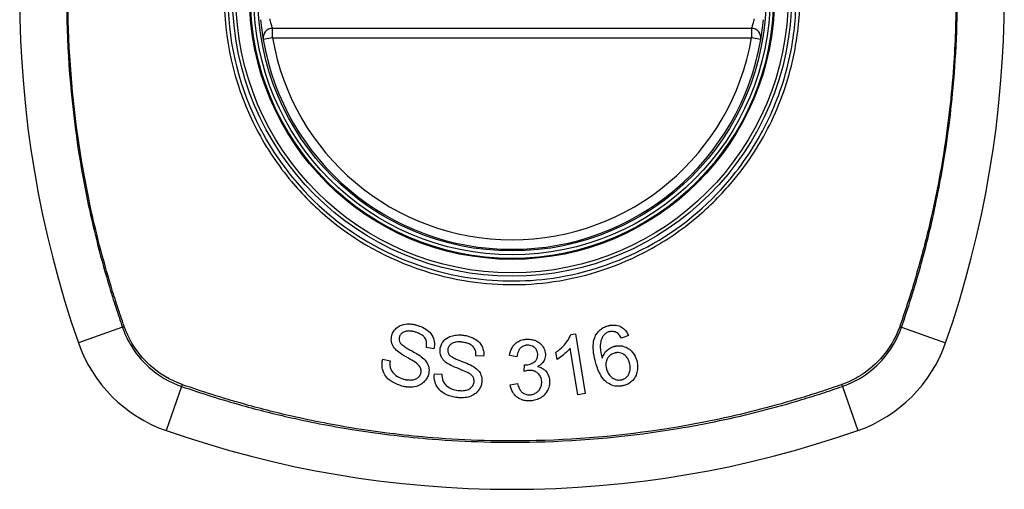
# Model space of a CAD drawing. Header units: inches. Extents: x 67.6 to 163.4, y 45.9 to 75.9.
# Tile 29 of 34: x 161.4 to 162.6, y 60.3 to 60.9. Entities that reach past the tile are written whole.
import ezdxf

# ---------------------------------------------------------------- set-up
doc = ezdxf.new("R2010")
doc.units = ezdxf.units.IN
doc.header["$MEASUREMENT"] = 0
doc.layers.add('Visible Edges(ANSI)', color=7, linetype='Continuous', lineweight=25)
doc.layers.add('Visible Tangent Edges(ANSI)', color=7, linetype='Continuous', lineweight=25)

msp = doc.modelspace()

# ---------------------------------------------------------------- linework, layer by layer
at = {"layer": 'Visible Edges(ANSI)'}
for p, q in [((162.2599, 60.8628), (161.6663, 60.8628)), ((162.0358, 60.4837), (162.0417, 60.4846)), ((162.0417, 60.4846), (162.0539, 60.4104)), ((162.1074, 60.4823), (162.0989, 60.479)), ((161.8663, 60.4658), (161.857, 60.4677)), ((162.0448, 60.4089), (162.0353, 60.4667)), ((161.8028, 60.453), (161.812, 60.4512)), ((161.9279, 60.4566), (161.9184, 60.4572)), ((161.9692, 60.4561), (161.9599, 60.4574)), ((162.0189, 60.4528), (162.0175, 60.4616)), ((161.9781, 60.4379), (161.9787, 60.446)), ((161.8668, 60.4351), (161.8762, 60.4346)), ((161.9607, 60.4214), (161.9698, 60.423)), ((162.0539, 60.4104), (162.0448, 60.4089))]:
    msp.add_line(p, q, dxfattribs=at)
for radius in [0.3199, 0.315]:
    msp.add_circle((161.9631, 60.9021), radius, dxfattribs=at)
for centre, radius, start, end in [((162.652, 60.9021), 1.2992, 160.7337, 199.2663), ((161.2741, 60.9021), 1.2992, 340.7337, 19.2663), ((161.6663, 60.851), 0.0118, 90, 189.784), ((162.2599, 60.851), 0.0118, 350.216, 90), ((161.9631, 60.9021), 0.313, 189.784, 350.216), ((161.5928, 60.5319), 0.1772, 199.2663, 250.7337), ((162.3333, 60.5319), 0.1772, 289.2663, 340.7337), ((161.9631, 61.5911), 1.2992, 250.7337, 289.2663)]:
    msp.add_arc(centre, radius, start, end, dxfattribs=at)
for points, knots in [([(161.6514, 60.8735), (161.6518, 60.869), (161.6523, 60.8644), (161.6533, 60.8571), (161.6538, 60.8541), (161.6543, 60.8508), (161.6545, 60.8499), (161.6546, 60.8491), (161.6546, 60.8489), (161.6546, 60.8489)], [0, 0, 0, 0, 0.03342328, 0.03342328, 0.06355131, 0.06355131, 0.08238132, 0.08238132, 0.09415008, 0.09415008, 0.09415008, 0.09415008]), ([(162.2715, 60.8489), (162.2715, 60.8489), (162.2715, 60.8491), (162.2717, 60.8499), (162.2718, 60.8508), (162.2724, 60.8541), (162.2728, 60.8571), (162.2738, 60.8644), (162.2743, 60.869), (162.2747, 60.8735)], [0, 0, 0, 0, 0.01176876, 0.01176876, 0.03059878, 0.03059878, 0.0607268, 0.0607268, 0.09415008, 0.09415008, 0.09415008, 0.09415008]), ([(161.8142, 60.4825), (161.8147, 60.4843), (161.8154, 60.486), (161.8179, 60.4898), (161.8195, 60.4913), (161.8222, 60.4935), (161.824, 60.4945), (161.8293, 60.4964), (161.8326, 60.4967), (161.8366, 60.4967), (161.8381, 60.4966), (161.8401, 60.4963), (161.8407, 60.4962), (161.8417, 60.496), (161.8421, 60.4959), (161.8429, 60.4958), (161.8432, 60.4957), (161.8442, 60.4954), (161.8448, 60.4953), (161.8453, 60.4951)], [-0.07174694, -0.07174694, -0.07174694, -0.07174694, -0.06625335, -0.06625335, -0.05841218, -0.05841218, -0.04603077, -0.04603077, -0.02618089, -0.02618089, -0.01497988, -0.01497988, -0.01055555, -0.01055555, -0.00746751, -0.00746751, -0.00441231, -0.00441231, 0, 0, 0, 0]), ([(161.8433, 60.4866), (161.8428, 60.4868), (161.8424, 60.4869), (161.8415, 60.4871), (161.8411, 60.4872), (161.8404, 60.4873), (161.8401, 60.4874), (161.8394, 60.4875), (161.8391, 60.4876), (161.8382, 60.4878), (161.8376, 60.4878), (161.8356, 60.488), (161.8342, 60.488), (161.8318, 60.4877), (161.8303, 60.4874), (161.8273, 60.4858), (161.8261, 60.485), (161.8244, 60.4829), (161.8239, 60.4818), (161.8235, 60.4806)], [-0.09256116, -0.09256116, -0.09256116, -0.09256116, -0.08511682, -0.08511682, -0.07888081, -0.07888081, -0.07365356, -0.07365356, -0.06790433, -0.06790433, -0.05935705, -0.05935705, -0.03668291, -0.03668291, -0.02132012, -0.02132012, -0.01018743, -0.01018743, 0, 0, 0, 0]), ([(161.857, 60.4677), (161.8573, 60.4698), (161.8574, 60.472), (161.8569, 60.4755), (161.8564, 60.4769), (161.8548, 60.4799), (161.8538, 60.481), (161.8512, 60.4833), (161.8491, 60.4845), (161.8458, 60.4858), (161.8445, 60.4863), (161.8433, 60.4866)], [-0.05622012, -0.05622012, -0.05622012, -0.05622012, -0.04490576, -0.04490576, -0.03693789, -0.03693789, -0.0275653, -0.0275653, -0.00991349, -0.00991349, 0, 0, 0, 0]), ([(161.8453, 60.4951), (161.846, 60.495), (161.8466, 60.4947), (161.8482, 60.4942), (161.849, 60.4939), (161.8528, 60.4924), (161.8555, 60.4909), (161.86, 60.4876), (161.8621, 60.4856), (161.8655, 60.4801), (161.8663, 60.4774), (161.8672, 60.472), (161.8671, 60.4689), (161.8663, 60.4658)], [-0.09609538, -0.09609538, -0.09609538, -0.09609538, -0.09108772, -0.09108772, -0.08439355, -0.08439355, -0.0618051, -0.0618051, -0.04379145, -0.04379145, -0.02554667, -0.02554667, 0, 0, 0, 0]), ([(162.066, 60.4809), (162.0668, 60.4827), (162.0677, 60.4843), (162.0702, 60.4876), (162.0717, 60.4891), (162.0752, 60.4917), (162.0771, 60.4927), (162.08, 60.4938), (162.0809, 60.4941), (162.0818, 60.4944)], [-0.0556453, -0.0556453, -0.0556453, -0.0556453, -0.04057315, -0.04057315, -0.02373711, -0.02373711, -0.00716842, -0.00716842, 0, 0, 0, 0]), ([(162.0833, 60.4869), (162.0829, 60.4868), (162.0824, 60.4867), (162.0812, 60.4862), (162.0804, 60.4858), (162.0785, 60.4845), (162.0774, 60.4836), (162.0766, 60.4825)], [-0.02126806, -0.02126806, -0.02126806, -0.02126806, -0.01765626, -0.01765626, -0.01099572, -0.01099572, 0, 0, 0, 0]), ([(162.0818, 60.4944), (162.0821, 60.4944), (162.0823, 60.4945), (162.0828, 60.4946), (162.083, 60.4947), (162.0835, 60.4948), (162.0838, 60.4949), (162.0843, 60.495), (162.0846, 60.495), (162.0854, 60.4951), (162.0858, 60.4952), (162.0877, 60.4954), (162.089, 60.4954), (162.0929, 60.4952), (162.0952, 60.4945), (162.0992, 60.4926), (162.1008, 60.4915), (162.1045, 60.4879), (162.1062, 60.4852), (162.1074, 60.4823)], [-0.08167403, -0.08167403, -0.08167403, -0.08167403, -0.07965226, -0.07965226, -0.07785393, -0.07785393, -0.07582853, -0.07582853, -0.07355255, -0.07355255, -0.07003779, -0.07003779, -0.05960945, -0.05960945, -0.04081361, -0.04081361, -0.02525618, -0.02525618, 0, 0, 0, 0]), ([(162.0933, 60.4857), (162.0926, 60.4861), (162.0918, 60.4865), (162.0895, 60.4873), (162.088, 60.4875), (162.0861, 60.4874), (162.0857, 60.4874), (162.0851, 60.4873), (162.0849, 60.4873), (162.0846, 60.4873), (162.0845, 60.4872), (162.0842, 60.4872), (162.0841, 60.4871), (162.0838, 60.4871), (162.0835, 60.487), (162.0833, 60.4869)], [-0.02670752, -0.02670752, -0.02670752, -0.02670752, -0.02003072, -0.02003072, -0.00807361, -0.00807361, -0.00510747, -0.00510747, -0.00372579, -0.00372579, -0.00267358, -0.00267358, -0.0016752, -0.0016752, 0, 0, 0, 0]), ([(161.8199, 60.464), (161.818, 60.4657), (161.8164, 60.4677), (161.8142, 60.4722), (161.8138, 60.4741), (161.8133, 60.4779), (161.8135, 60.4802), (161.8142, 60.4825)], [-0.04150242, -0.04150242, -0.04150242, -0.04150242, -0.03028986, -0.03028986, -0.01933205, -0.01933205, 0, 0, 0, 0]), ([(161.8235, 60.4806), (161.8233, 60.4799), (161.8232, 60.4793), (161.8231, 60.4779), (161.8231, 60.4772), (161.8234, 60.4754), (161.8239, 60.4743), (161.8245, 60.4733)], [-0.02009272, -0.02009272, -0.02009272, -0.02009272, -0.01475914, -0.01475914, -0.00925216, -0.00925216, 0, 0, 0, 0]), ([(161.874, 60.4659), (161.8742, 60.4674), (161.8746, 60.4688), (161.8757, 60.4716), (161.8764, 60.473), (161.8791, 60.4768), (161.8809, 60.4782), (161.8845, 60.4808), (161.8874, 60.4817), (161.8914, 60.4827), (161.8938, 60.483), (161.8972, 60.4831), (161.8982, 60.4831), (161.8997, 60.4831), (161.9002, 60.483), (161.901, 60.483), (161.9014, 60.4829), (161.9022, 60.4828), (161.9027, 60.4828), (161.9031, 60.4827)], [-0.05736058, -0.05736058, -0.05736058, -0.05736058, -0.05548268, -0.05548268, -0.0535012, -0.0535012, -0.04968316, -0.04968316, -0.03588282, -0.03588282, -0.01770043, -0.01770043, -0.00997368, -0.00997368, -0.00620033, -0.00620033, -0.00325342, -0.00325342, 0, 0, 0, 0]), ([(161.9023, 60.474), (161.9019, 60.4741), (161.9016, 60.4741), (161.9008, 60.4742), (161.9005, 60.4742), (161.8998, 60.4743), (161.8994, 60.4743), (161.8985, 60.4744), (161.8979, 60.4744), (161.8961, 60.4744), (161.8948, 60.4743), (161.8925, 60.474), (161.8916, 60.4738), (161.8902, 60.4733), (161.889, 60.4728), (161.8865, 60.471), (161.8855, 60.47), (161.8841, 60.4677), (161.8837, 60.4665), (161.8835, 60.4653)], [-0.1315466, -0.1315466, -0.1315466, -0.1315466, -0.1225468, -0.1225468, -0.1139181, -0.1139181, -0.1043682, -0.1043682, -0.0909033, -0.0909033, -0.058681, -0.058681, -0.0344705, -0.0344705, -0.0214809, -0.0214809, -0.0103328, -0.0103328, 0, 0, 0, 0]), ([(161.9031, 60.4827), (161.9037, 60.4826), (161.9043, 60.4825), (161.9057, 60.4823), (161.9065, 60.4821), (161.9106, 60.4811), (161.9138, 60.48), (161.9186, 60.4772), (161.921, 60.4756), (161.9252, 60.4707), (161.9264, 60.4681), (161.928, 60.4629), (161.9283, 60.4597), (161.9279, 60.4566)], [-0.1019569, -0.1019569, -0.1019569, -0.1019569, -0.0969952, -0.0969952, -0.0900937, -0.0900937, -0.0620379, -0.0620379, -0.0440459, -0.0440459, -0.0255677, -0.0255677, 0, 0, 0, 0]), ([(161.9599, 60.4574), (161.9604, 60.4608), (161.9614, 60.4642), (161.9645, 60.4697), (161.9661, 60.4714), (161.969, 60.4739), (161.9706, 60.4749), (161.9745, 60.4767), (161.9767, 60.4773), (161.9795, 60.4777), (161.98, 60.4777), (161.9809, 60.4778), (161.9812, 60.4778), (161.9816, 60.4778)], [-0.07203058, -0.07203058, -0.07203058, -0.07203058, -0.05380734, -0.05380734, -0.03947703, -0.03947703, -0.02403052, -0.02403052, -0.0067997, -0.0067997, -0.00250811, -0.00250811, 0, 0, 0, 0]), ([(161.9816, 60.4778), (161.9817, 60.4778), (161.9819, 60.4778), (161.9821, 60.4778), (161.9823, 60.4778), (161.9827, 60.4779), (161.983, 60.4779), (161.9838, 60.4778), (161.9843, 60.4778), (161.9867, 60.4776), (161.9886, 60.4773), (161.9916, 60.4763), (161.9927, 60.4759), (161.9954, 60.4745), (161.9968, 60.4736), (162.0003, 60.4705), (162.0016, 60.4684), (162.0037, 60.4644), (162.0043, 60.462), (162.0044, 60.4594)], [-0.06698624, -0.06698624, -0.06698624, -0.06698624, -0.06626066, -0.06626066, -0.06551172, -0.06551172, -0.0640778, -0.0640778, -0.06150308, -0.06150308, -0.05173394, -0.05173394, -0.04531613, -0.04531613, -0.0360509, -0.0360509, -0.0206217, -0.0206217, 0, 0, 0, 0]), ([(162.0175, 60.4616), (162.0248, 60.4666), (162.0291, 60.4717), (162.0334, 60.4781), (162.0349, 60.4808), (162.0358, 60.4837)], [-0.06084818, -0.06084818, -0.06084818, -0.06084818, -0.02361661, -0.02361661, 0, 0, 0, 0]), ([(162.067, 60.4483), (162.0646, 60.4565), (162.0632, 60.465), (162.0642, 60.4754), (162.0649, 60.4782), (162.066, 60.4809)], [-0.08365812, -0.08365812, -0.08365812, -0.08365812, -0.02298142, -0.02298142, 0, 0, 0, 0]), ([(162.0766, 60.4825), (162.0756, 60.4812), (162.0749, 60.4799), (162.0738, 60.4773), (162.0734, 60.4761), (162.0723, 60.4716), (162.0724, 60.4689), (162.0726, 60.4633), (162.0736, 60.4585), (162.0748, 60.4542)], [-0.05268598, -0.05268598, -0.05268598, -0.05268598, -0.0483585, -0.0483585, -0.04464167, -0.04464167, -0.03524812, -0.03524812, 0, 0, 0, 0]), ([(162.0989, 60.479), (162.0979, 60.4807), (162.0968, 60.4824), (162.0949, 60.4845), (162.0941, 60.4852), (162.0933, 60.4857)], [-0.02271576, -0.02271576, -0.02271576, -0.02271576, -0.0076338, -0.0076338, 0, 0, 0, 0]), ([(161.8445, 60.4482), (161.8412, 60.4507), (161.8323, 60.4553), (161.8239, 60.4607), (161.8215, 60.4624), (161.8199, 60.464)], [-0.06436457, -0.06436457, -0.06436457, -0.06436457, -0.01734102, -0.01734102, 0, 0, 0, 0]), ([(161.8245, 60.4733), (161.8251, 60.4724), (161.8262, 60.4714), (161.8291, 60.4691), (161.831, 60.4679), (161.8365, 60.4645), (161.84, 60.4628), (161.8473, 60.4584), (161.8503, 60.4565), (161.8522, 60.4549)], [-0.08287415, -0.08287415, -0.08287415, -0.08287415, -0.06938424, -0.06938424, -0.05457714, -0.05457714, -0.01965331, -0.01965331, 0, 0, 0, 0]), ([(161.8823, 60.4483), (161.8801, 60.4498), (161.8782, 60.4516), (161.8754, 60.4557), (161.8748, 60.4575), (161.8738, 60.4611), (161.8737, 60.4635), (161.874, 60.4659)], [-0.04149455, -0.04149455, -0.04149455, -0.04149455, -0.03015237, -0.03015237, -0.01939564, -0.01939564, 0, 0, 0, 0]), ([(161.8835, 60.4653), (161.8835, 60.4646), (161.8834, 60.4639), (161.8835, 60.4626), (161.8836, 60.4619), (161.8842, 60.4601), (161.8848, 60.4591), (161.8855, 60.4582)], [-0.02014616, -0.02014616, -0.02014616, -0.02014616, -0.0147411, -0.0147411, -0.00910335, -0.00910335, 0, 0, 0, 0]), ([(161.9184, 60.4572), (161.9185, 60.4589), (161.9184, 60.4607), (161.9177, 60.4639), (161.9171, 60.4653), (161.9153, 60.4682), (161.9142, 60.4692), (161.9121, 60.4709), (161.9105, 60.4718), (161.9073, 60.473), (161.9057, 60.4734), (161.9035, 60.4738), (161.9029, 60.4739), (161.9023, 60.474)], [-0.05075085, -0.05075085, -0.05075085, -0.05075085, -0.04402601, -0.04402601, -0.03810704, -0.03810704, -0.03113052, -0.03113052, -0.01707016, -0.01707016, -0.00479355, -0.00479355, 0, 0, 0, 0]), ([(161.9821, 60.4703), (161.982, 60.4703), (161.9819, 60.4703), (161.9816, 60.4703), (161.9815, 60.4703), (161.981, 60.4702), (161.9806, 60.4702), (161.9788, 60.4699), (161.9775, 60.4694), (161.9749, 60.468), (161.9739, 60.4671), (161.9723, 60.4655), (161.9715, 60.4643), (161.97, 60.4609), (161.9694, 60.4585), (161.9692, 60.4561)], [-0.04603458, -0.04603458, -0.04603458, -0.04603458, -0.04553752, -0.04553752, -0.04495619, -0.04495619, -0.04319877, -0.04319877, -0.03696989, -0.03696989, -0.03009973, -0.03009973, -0.01888603, -0.01888603, 0, 0, 0, 0]), ([(161.9949, 60.4592), (161.9949, 60.4603), (161.9947, 60.4615), (161.9939, 60.4639), (161.9933, 60.465), (161.9917, 60.467), (161.9907, 60.4678), (161.9888, 60.469), (161.9879, 60.4695), (161.9859, 60.47), (161.9849, 60.4702), (161.9837, 60.4703), (161.9834, 60.4703), (161.9829, 60.4703), (161.9827, 60.4703), (161.9824, 60.4703), (161.9823, 60.4703), (161.9821, 60.4703)], [-0.05005506, -0.05005506, -0.05005506, -0.05005506, -0.0404775, -0.0404775, -0.0298572, -0.0298572, -0.02052698, -0.02052698, -0.01224372, -0.01224372, -0.00468068, -0.00468068, -0.00251972, -0.00251972, -0.00119715, -0.00119715, 0, 0, 0, 0]), ([(162.0353, 60.4667), (162.0334, 60.4643), (162.0311, 60.462), (162.027, 60.4585), (162.0231, 60.4552), (162.0189, 60.4528)], [-0.08802852, -0.08802852, -0.08802852, -0.08802852, -0.03710647, -0.03710647, 0, 0, 0, 0]), ([(162.0748, 60.4542), (162.0754, 60.4561), (162.0761, 60.4578), (162.0782, 60.4612), (162.0796, 60.463), (162.0831, 60.4658), (162.0846, 60.4668), (162.0873, 60.4681), (162.0884, 60.4685), (162.0896, 60.4689)], [-0.0635384, -0.0635384, -0.0635384, -0.0635384, -0.04387942, -0.04387942, -0.02315318, -0.02315318, -0.00907473, -0.00907473, 0, 0, 0, 0]), ([(162.0896, 60.4689), (162.0899, 60.469), (162.0901, 60.469), (162.0907, 60.4692), (162.0909, 60.4692), (162.0913, 60.4693), (162.0915, 60.4693), (162.092, 60.4694), (162.0922, 60.4695), (162.0927, 60.4696), (162.0931, 60.4696), (162.0943, 60.4697), (162.0952, 60.4698), (162.0976, 60.4697), (162.0991, 60.4695), (162.1035, 60.4684), (162.1058, 60.4671), (162.1092, 60.4651), (162.111, 60.4634), (162.115, 60.4586), (162.1166, 60.4552), (162.1176, 60.4516)], [-0.07244398, -0.07244398, -0.07244398, -0.07244398, -0.07147505, -0.07147505, -0.07065608, -0.07065608, -0.06998565, -0.06998565, -0.06923808, -0.06923808, -0.06809899, -0.06809899, -0.06505558, -0.06505558, -0.06011991, -0.06011991, -0.04962232, -0.04962232, -0.02968044, -0.02968044, 0, 0, 0, 0]), ([(161.8266, 60.4198), (161.823, 60.4209), (161.8193, 60.4222), (161.814, 60.4251), (161.8123, 60.4263), (161.8087, 60.4292), (161.8069, 60.4313), (161.8035, 60.4369), (161.8026, 60.4401), (161.8017, 60.446), (161.8019, 60.4496), (161.8028, 60.453)], [-0.08600742, -0.08600742, -0.08600742, -0.08600742, -0.07143651, -0.07143651, -0.06222435, -0.06222435, -0.04817634, -0.04817634, -0.02870152, -0.02870152, 0, 0, 0, 0]), ([(161.812, 60.4512), (161.8118, 60.4497), (161.8116, 60.4481), (161.8117, 60.4449), (161.8119, 60.4432), (161.8128, 60.4405), (161.8135, 60.4387), (161.8166, 60.435), (161.8185, 60.4333), (161.8233, 60.4303), (161.8259, 60.4292), (161.8286, 60.4285)], [-0.1712876, -0.1712876, -0.1712876, -0.1712876, -0.1254394, -0.1254394, -0.0771988, -0.0771988, -0.0439433, -0.0439433, -0.0211689, -0.0211689, 0, 0, 0, 0]), ([(161.8522, 60.4549), (161.8545, 60.4529), (161.8566, 60.4506), (161.8594, 60.4454), (161.8599, 60.4433), (161.8604, 60.439), (161.8601, 60.4363), (161.8594, 60.4338)], [-0.04897587, -0.04897587, -0.04897587, -0.04897587, -0.03484977, -0.03484977, -0.02144441, -0.02144441, 0, 0, 0, 0]), ([(161.8855, 60.4582), (161.8862, 60.4574), (161.8873, 60.4566), (161.8904, 60.4548), (161.8923, 60.4539), (161.8983, 60.4513), (161.902, 60.4501), (161.91, 60.4467), (161.9133, 60.4452), (161.9155, 60.4438)], [-0.0822878, -0.0822878, -0.0822878, -0.0822878, -0.0698189, -0.0698189, -0.0554779, -0.0554779, -0.01995677, -0.01995677, 0, 0, 0, 0]), ([(161.9802, 60.4459), (161.9803, 60.4459), (161.9805, 60.446), (161.9807, 60.446), (161.9809, 60.446), (161.9815, 60.446), (161.9819, 60.4461), (161.9846, 60.4465), (161.9868, 60.4472), (161.9911, 60.4496), (161.9922, 60.4509), (161.9933, 60.4521), (161.9939, 60.4532), (161.9948, 60.4559), (161.995, 60.4575), (161.9949, 60.4592)], [-0.02868597, -0.02868597, -0.02868597, -0.02868597, -0.02855947, -0.02855947, -0.02841333, -0.02841333, -0.0280046, -0.0280046, -0.02576848, -0.02576848, -0.02324657, -0.02324657, -0.01303639, -0.01303639, 0, 0, 0, 0]), ([(162.0044, 60.4594), (162.0045, 60.4583), (162.0044, 60.4571), (162.004, 60.4548), (162.0037, 60.4537), (162.0027, 60.4512), (162.0018, 60.4495), (161.9988, 60.4462), (161.9969, 60.4449), (161.9948, 60.4438)], [-0.06061495, -0.06061495, -0.06061495, -0.06061495, -0.0480661, -0.0480661, -0.03492963, -0.03492963, -0.0184263, -0.0184263, 0, 0, 0, 0]), ([(162.09, 60.4605), (162.0893, 60.4603), (162.0885, 60.4601), (162.0863, 60.4591), (162.085, 60.4582), (162.0824, 60.4557), (162.0816, 60.4543), (162.0802, 60.4517), (162.0797, 60.45), (162.0791, 60.4457), (162.0794, 60.4432), (162.0801, 60.4408)], [-0.05483395, -0.05483395, -0.05483395, -0.05483395, -0.05117713, -0.05117713, -0.04334082, -0.04334082, -0.03424302, -0.03424302, -0.02013116, -0.02013116, 0, 0, 0, 0]), ([(162.1086, 60.4485), (162.1081, 60.4503), (162.1074, 60.4521), (162.1056, 60.4552), (162.1046, 60.4565), (162.1019, 60.4589), (162.1006, 60.4596), (162.0985, 60.4605), (162.0973, 60.4609), (162.0951, 60.4612), (162.0941, 60.4612), (162.0928, 60.4611), (162.0925, 60.4611), (162.0921, 60.461), (162.0919, 60.461), (162.0916, 60.4609), (162.0915, 60.4609), (162.0912, 60.4608), (162.091, 60.4608), (162.0905, 60.4607), (162.0903, 60.4606), (162.09, 60.4605)], [-0.05128171, -0.05128171, -0.05128171, -0.05128171, -0.04202433, -0.04202433, -0.03374781, -0.03374781, -0.02497625, -0.02497625, -0.01583482, -0.01583482, -0.00792761, -0.00792761, -0.00585097, -0.00585097, -0.00461494, -0.00461494, -0.0035177, -0.0035177, -0.00214151, -0.00214151, 0, 0, 0, 0]), ([(162.1176, 60.4516), (162.1182, 60.4495), (162.1186, 60.4474), (162.1189, 60.4429), (162.1187, 60.4407), (162.1179, 60.4364), (162.1173, 60.4339), (162.1145, 60.4287), (162.1129, 60.427), (162.1101, 60.4244), (162.1084, 60.4232), (162.1051, 60.4216), (162.1036, 60.421), (162.1021, 60.4205)], [-0.08195324, -0.08195324, -0.08195324, -0.08195324, -0.06821192, -0.06821192, -0.05407977, -0.05407977, -0.04111909, -0.04111909, -0.02846372, -0.02846372, -0.01231577, -0.01231577, 0, 0, 0, 0]), ([(161.85, 60.4356), (161.8502, 60.4363), (161.8504, 60.4371), (161.8505, 60.4387), (161.8504, 60.4395), (161.85, 60.4417), (161.8495, 60.4428), (161.8478, 60.4454), (161.8461, 60.4469), (161.8445, 60.4482)], [-0.03327853, -0.03327853, -0.03327853, -0.03327853, -0.02890243, -0.02890243, -0.02443509, -0.02443509, -0.01608906, -0.01608906, 0, 0, 0, 0]), ([(161.9088, 60.4361), (161.9053, 60.4381), (161.8959, 60.4414), (161.8868, 60.4456), (161.8841, 60.4469), (161.8823, 60.4483)], [-0.06410002, -0.06410002, -0.06410002, -0.06410002, -0.01772586, -0.01772586, 0, 0, 0, 0]), ([(161.9155, 60.4438), (161.9181, 60.4421), (161.9205, 60.4401), (161.924, 60.4354), (161.9247, 60.4333), (161.9259, 60.4292), (161.926, 60.4265), (161.9256, 60.4239)], [-0.0487921, -0.0487921, -0.0487921, -0.0487921, -0.034555, -0.034555, -0.02141308, -0.02141308, 0, 0, 0, 0]), ([(161.9845, 60.4392), (161.9844, 60.4392), (161.9844, 60.4392), (161.9842, 60.4392), (161.9841, 60.4392), (161.9838, 60.4392), (161.9835, 60.4391), (161.9816, 60.4389), (161.9797, 60.4384), (161.9781, 60.4379)], [-0.01622176, -0.01622176, -0.01622176, -0.01622176, -0.01568209, -0.01568209, -0.01503087, -0.01503087, -0.013061, -0.013061, 0, 0, 0, 0]), ([(161.9787, 60.446), (161.979, 60.446), (161.9794, 60.4459), (161.9797, 60.4459), (161.9798, 60.4459), (161.98, 60.4459), (161.98, 60.4459), (161.9801, 60.4459), (161.9802, 60.4459), (161.9802, 60.4459)], [-0.003712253, -0.003712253, -0.003712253, -0.003712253, -0.001341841, -0.001341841, -0.00075226, -0.00075226, -0.000349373, -0.000349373, 0, 0, 0, 0]), ([(161.9999, 60.4253), (161.9998, 60.4274), (161.9994, 60.4294), (161.9978, 60.4328), (161.9968, 60.4341), (161.9947, 60.4361), (161.9936, 60.437), (161.9911, 60.4382), (161.99, 60.4386), (161.988, 60.4391), (161.9872, 60.4392), (161.9861, 60.4392), (161.9858, 60.4392), (161.9854, 60.4392), (161.9852, 60.4392), (161.9848, 60.4392), (161.9847, 60.4392), (161.9845, 60.4392)], [-0.07091937, -0.07091937, -0.07091937, -0.07091937, -0.04954063, -0.04954063, -0.03221037, -0.03221037, -0.02035818, -0.02035818, -0.01098781, -0.01098781, -0.00464874, -0.00464874, -0.00257947, -0.00257947, -0.00124905, -0.00124905, 0, 0, 0, 0]), ([(161.9948, 60.4438), (161.997, 60.4434), (161.9991, 60.4427), (162.0021, 60.4409), (162.0032, 60.4401), (162.0051, 60.4383), (162.0065, 60.4368), (162.0089, 60.4318), (162.0095, 60.4289), (162.0096, 60.426)], [-0.1002628, -0.1002628, -0.1002628, -0.1002628, -0.0655383, -0.0655383, -0.0446385, -0.0446385, -0.0236223, -0.0236223, 0, 0, 0, 0]), ([(162.1021, 60.4205), (162.1016, 60.4204), (162.1011, 60.4203), (162.1003, 60.4201), (162.0999, 60.42), (162.0994, 60.4199), (162.0991, 60.4199), (162.0987, 60.4198), (162.0985, 60.4197), (162.098, 60.4197), (162.0978, 60.4196), (162.0971, 60.4196), (162.0967, 60.4195), (162.0953, 60.4194), (162.0941, 60.4194), (162.0902, 60.4197), (162.0876, 60.4204), (162.0819, 60.4231), (162.0798, 60.4249), (162.0768, 60.4275), (162.0749, 60.4301), (162.0705, 60.4375), (162.0685, 60.4431), (162.067, 60.4483)], [-0.08366619, -0.08366619, -0.08366619, -0.08366619, -0.08288973, -0.08288973, -0.08231384, -0.08231384, -0.08195094, -0.08195094, -0.08159739, -0.08159739, -0.08120145, -0.08120145, -0.08058241, -0.08058241, -0.07882226, -0.07882226, -0.07435476, -0.07435476, -0.06860101, -0.06860101, -0.04371044, -0.04371044, 0, 0, 0, 0]), ([(162.0801, 60.4408), (162.0806, 60.439), (162.0814, 60.4373), (162.0834, 60.4341), (162.0847, 60.4324), (162.0872, 60.4301), (162.0885, 60.4292), (162.0917, 60.4277), (162.0935, 60.4274), (162.0957, 60.4272), (162.0964, 60.4272), (162.0973, 60.4273), (162.0975, 60.4273), (162.0978, 60.4273), (162.0979, 60.4273), (162.0982, 60.4274), (162.0983, 60.4274), (162.0985, 60.4274), (162.0987, 60.4275), (162.0992, 60.4276), (162.0995, 60.4276), (162.0998, 60.4277)], [-0.0549657, -0.0549657, -0.0549657, -0.0549657, -0.04394631, -0.04394631, -0.03243769, -0.03243769, -0.02389521, -0.02389521, -0.01222604, -0.01222604, -0.00701057, -0.00701057, -0.00544782, -0.00544782, -0.0044735, -0.0044735, -0.0035786, -0.0035786, -0.00243242, -0.00243242, 0, 0, 0, 0]), ([(162.0998, 60.4277), (162.1012, 60.4281), (162.1025, 60.4288), (162.1044, 60.4301), (162.105, 60.4306), (162.1066, 60.4323), (162.1074, 60.4335), (162.1085, 60.4358), (162.1092, 60.4375), (162.1099, 60.4427), (162.1094, 60.4457), (162.1086, 60.4485)], [-0.1090051, -0.1090051, -0.1090051, -0.1090051, -0.0831711, -0.0831711, -0.0691654, -0.0691654, -0.0421937, -0.0421937, -0.0232436, -0.0232436, 0, 0, 0, 0]), ([(161.8594, 60.4338), (161.8589, 60.4319), (161.8581, 60.4302), (161.8556, 60.4263), (161.8539, 60.4246), (161.851, 60.4222), (161.849, 60.421), (161.8437, 60.4189), (161.8406, 60.4185), (161.8369, 60.4183), (161.8356, 60.4183), (161.8338, 60.4184), (161.8333, 60.4185), (161.8325, 60.4186), (161.8322, 60.4186), (161.8315, 60.4187), (161.8312, 60.4188), (161.8305, 60.4189), (161.83, 60.419), (161.8286, 60.4193), (161.8276, 60.4195), (161.8266, 60.4198)], [-0.0757329, -0.0757329, -0.0757329, -0.0757329, -0.06962232, -0.06962232, -0.06102616, -0.06102616, -0.04838747, -0.04838747, -0.0300773, -0.0300773, -0.02000854, -0.02000854, -0.01629431, -0.01629431, -0.01377148, -0.01377148, -0.01132404, -0.01132404, -0.00786389, -0.00786389, 0, 0, 0, 0]), ([(161.8286, 60.4285), (161.8291, 60.4283), (161.8297, 60.4281), (161.8307, 60.4279), (161.8311, 60.4278), (161.8318, 60.4277), (161.8321, 60.4276), (161.8326, 60.4276), (161.8328, 60.4275), (161.8334, 60.4274), (161.8337, 60.4274), (161.8345, 60.4273), (161.8349, 60.4273), (161.8375, 60.4272), (161.8392, 60.4273), (161.8421, 60.4278), (161.8437, 60.4284), (161.8465, 60.4301), (161.8474, 60.431), (161.8489, 60.4329), (161.8496, 60.4342), (161.85, 60.4356)], [-0.03887369, -0.03887369, -0.03887369, -0.03887369, -0.03726354, -0.03726354, -0.03609227, -0.03609227, -0.03540959, -0.03540959, -0.03471216, -0.03471216, -0.0339207, -0.0339207, -0.03258281, -0.03258281, -0.02696318, -0.02696318, -0.0189927, -0.0189927, -0.01175806, -0.01175806, 0, 0, 0, 0]), ([(161.895, 60.4055), (161.8929, 60.4058), (161.8908, 60.4062), (161.8836, 60.408), (161.8804, 60.4096), (161.8759, 60.4124), (161.8737, 60.4143), (161.8696, 60.4194), (161.8684, 60.4224), (161.8667, 60.428), (161.8665, 60.4316), (161.8668, 60.4351)], [-0.07877552, -0.07877552, -0.07877552, -0.07877552, -0.07399105, -0.07399105, -0.06235327, -0.06235327, -0.04742331, -0.04742331, -0.02870189, -0.02870189, 0, 0, 0, 0]), ([(161.8762, 60.4346), (161.8762, 60.4318), (161.8765, 60.429), (161.878, 60.4248), (161.8789, 60.4233), (161.8817, 60.4201), (161.8838, 60.4187), (161.8878, 60.4164), (161.89, 60.4156), (161.8935, 60.4147), (161.8946, 60.4145), (161.8958, 60.4144)], [-0.07810331, -0.07810331, -0.07810331, -0.07810331, -0.05704994, -0.05704994, -0.04420527, -0.04420527, -0.02731055, -0.02731055, -0.00879498, -0.00879498, 0, 0, 0, 0]), ([(161.916, 60.4244), (161.9161, 60.4252), (161.9162, 60.4259), (161.916, 60.4275), (161.9159, 60.4283), (161.9152, 60.4304), (161.9146, 60.4314), (161.9125, 60.4338), (161.9106, 60.4351), (161.9088, 60.4361)], [-0.03447114, -0.03447114, -0.03447114, -0.03447114, -0.02970658, -0.02970658, -0.02478425, -0.02478425, -0.01623077, -0.01623077, 0, 0, 0, 0]), ([(162.0096, 60.426), (162.0097, 60.4239), (162.0096, 60.4219), (162.0087, 60.4176), (162.0078, 60.4156), (162.0051, 60.4109), (162.0031, 60.4088), (161.9998, 60.4059), (161.9979, 60.4047), (161.9937, 60.4028), (161.9915, 60.4022), (161.9884, 60.4016), (161.9875, 60.4015), (161.9863, 60.4014), (161.9859, 60.4014), (161.9855, 60.4014)], [-0.08300589, -0.08300589, -0.08300589, -0.08300589, -0.07246463, -0.07246463, -0.06104589, -0.06104589, -0.04508314, -0.04508314, -0.02728443, -0.02728443, -0.00968135, -0.00968135, -0.00302711, -0.00302711, 0, 0, 0, 0]), ([(161.9256, 60.4239), (161.9254, 60.4224), (161.925, 60.4208), (161.9238, 60.4178), (161.923, 60.4163), (161.9208, 60.4133), (161.9192, 60.4115), (161.915, 60.4084), (161.9126, 60.4073), (161.9084, 60.406), (161.906, 60.4054), (161.9019, 60.4051), (161.9009, 60.4051), (161.8996, 60.4051), (161.8992, 60.4051), (161.8984, 60.4052), (161.8981, 60.4052), (161.8974, 60.4052), (161.897, 60.4053), (161.8961, 60.4054), (161.8956, 60.4054), (161.895, 60.4055)], [-0.182901, -0.182901, -0.182901, -0.182901, -0.1527941, -0.1527941, -0.1202778, -0.1202778, -0.0822123, -0.0822123, -0.0441829, -0.0441829, -0.0197912, -0.0197912, -0.0127911, -0.0127911, -0.0095206, -0.0095206, -0.0070229, -0.0070229, -0.0043159, -0.0043159, 0, 0, 0, 0]), ([(161.8958, 60.4144), (161.8961, 60.4143), (161.8964, 60.4143), (161.897, 60.4142), (161.8973, 60.4142), (161.8979, 60.4141), (161.8981, 60.4141), (161.8987, 60.4141), (161.899, 60.4141), (161.8997, 60.414), (161.9002, 60.414), (161.9018, 60.414), (161.9031, 60.4141), (161.905, 60.4144), (161.9057, 60.4146), (161.9083, 60.4152), (161.91, 60.4159), (161.913, 60.4181), (161.914, 60.4193), (161.9153, 60.4215), (161.9158, 60.4229), (161.916, 60.4244)], [-0.04689852, -0.04689852, -0.04689852, -0.04689852, -0.04535788, -0.04535788, -0.04403054, -0.04403054, -0.04276653, -0.04276653, -0.04136169, -0.04136169, -0.03926867, -0.03926867, -0.03348819, -0.03348819, -0.02993999, -0.02993999, -0.02088952, -0.02088952, -0.01193055, -0.01193055, 0, 0, 0, 0]), ([(161.9855, 60.4014), (161.9853, 60.4014), (161.9852, 60.4014), (161.9849, 60.4014), (161.9847, 60.4014), (161.9843, 60.4013), (161.9841, 60.4013), (161.9834, 60.4013), (161.9831, 60.4014), (161.9818, 60.4014), (161.9809, 60.4015), (161.9793, 60.4017), (161.9785, 60.4019), (161.9768, 60.4023), (161.9759, 60.4026), (161.9721, 60.404), (161.9701, 60.4055), (161.9668, 60.4082), (161.9652, 60.41), (161.9622, 60.415), (161.9612, 60.4181), (161.9607, 60.4214)], [-0.07553203, -0.07553203, -0.07553203, -0.07553203, -0.0748785, -0.0748785, -0.07423462, -0.07423462, -0.07307492, -0.07307492, -0.07142984, -0.07142984, -0.06749422, -0.06749422, -0.06416321, -0.06416321, -0.05976568, -0.05976568, -0.04618414, -0.04618414, -0.02668659, -0.02668659, 0, 0, 0, 0]), ([(161.9698, 60.423), (161.9704, 60.4209), (161.9711, 60.4187), (161.9728, 60.4154), (161.9736, 60.4141), (161.9757, 60.4119), (161.9768, 60.4111), (161.9792, 60.4098), (161.9808, 60.4093), (161.9829, 60.409), (161.9833, 60.409), (161.984, 60.409), (161.9842, 60.409), (161.9845, 60.409), (161.9847, 60.409), (161.9849, 60.409), (161.9851, 60.409), (161.9852, 60.409)], [-0.04745355, -0.04745355, -0.04745355, -0.04745355, -0.03584359, -0.03584359, -0.02809151, -0.02809151, -0.01990458, -0.01990458, -0.00695539, -0.00695539, -0.00351166, -0.00351166, -0.00204353, -0.00204353, -0.00097668, -0.00097668, 0, 0, 0, 0]), ([(161.9852, 60.409), (161.9853, 60.409), (161.9855, 60.409), (161.9858, 60.409), (161.9861, 60.409), (161.987, 60.4091), (161.9877, 60.4093), (161.9901, 60.4099), (161.9916, 60.4105), (161.9943, 60.4123), (161.9953, 60.4133), (161.9974, 60.4156), (161.9983, 60.4172), (161.9997, 60.421), (162, 60.4232), (161.9999, 60.4253)], [-0.05915844, -0.05915844, -0.05915844, -0.05915844, -0.0582057, -0.0582057, -0.05696528, -0.05696528, -0.05237757, -0.05237757, -0.04214533, -0.04214533, -0.03244615, -0.03244615, -0.01749195, -0.01749195, 0, 0, 0, 0])]:
    msp.add_open_spline(points, degree=3, knots=knots, dxfattribs=at)
at = {"layer": 'Visible Tangent Edges(ANSI)'}
for p, q in [((161.6663, 60.851), (161.6663, 60.8628)), ((162.2599, 60.8628), (162.2599, 60.851)), ((161.6663, 60.851), (161.6546, 60.8489)), ((161.6663, 60.851), (162.2599, 60.851)), ((162.2715, 60.8489), (162.2599, 60.851)), ((161.4802, 60.4926), (161.4256, 60.4734)), ((162.4459, 60.4926), (162.5005, 60.4734)), ((161.5535, 60.4193), (161.5344, 60.3647)), ((162.3726, 60.4193), (162.3918, 60.3647))]:
    msp.add_line(p, q, dxfattribs=at)
for radius in [0.3464, 0.3422, 0.3254, 0.3242]:
    msp.add_circle((161.9631, 60.9021), radius, dxfattribs=at)
msp.add_arc((161.9631, 60.9021), 0.3012, 189.784, 350.216, dxfattribs=at)
for centre, major_axis, start_param, end_param in [((161.4849, 60.4942), (0.00931, 0.00321), 4.18856, 4.452267), ((162.4412, 60.4942), (-0.00931, 0.00321), 1.830918, 2.094625), ((161.5551, 60.424), (0.00321, 0.00931), 1.830918, 2.094625), ((162.371, 60.424), (-0.00321, 0.00931), 4.18856, 4.452267)]:
    msp.add_ellipse(centre, major_axis=major_axis, ratio=0.002592, start_param=start_param, end_param=end_param, dxfattribs=at)
for points, knots in [([(161.4802, 61.3117), (161.476, 61.2994), (161.4718, 61.2869), (161.464, 61.2619), (161.4603, 61.2494), (161.4512, 61.2166), (161.446, 61.1962), (161.4354, 61.149), (161.4303, 61.1221), (161.4212, 61.0638), (161.4175, 61.0323), (161.4116, 60.958), (161.4104, 60.9151), (161.4128, 60.8134), (161.4184, 60.7545), (161.4339, 60.6619), (161.4412, 60.6275), (161.4542, 60.5764), (161.4589, 60.5595), (161.4665, 60.5343), (161.4691, 60.5259), (161.4746, 60.5092), (161.4774, 60.5009), (161.4802, 60.4926)], [0, 0, 0, 0, 0.099284, 0.099284, 0.198296, 0.198296, 0.356933, 0.356933, 0.563161, 0.563161, 0.801732, 0.801732, 1.126637, 1.126637, 1.572986, 1.572986, 1.839557, 1.839557, 1.972882, 1.972882, 2.039554, 2.039554, 2.106203, 2.106203, 2.106203, 2.106203]), ([(161.4823, 60.4938), (161.4794, 60.5021), (161.4767, 60.5101), (161.4713, 60.5266), (161.4687, 60.5349), (161.461, 60.5601), (161.4563, 60.577), (161.4431, 60.6279), (161.4358, 60.6623), (161.4202, 60.7547), (161.4145, 60.8135), (161.412, 60.9151), (161.4132, 60.9579), (161.4192, 61.0322), (161.4229, 61.0636), (161.4322, 61.1217), (161.4373, 61.1486), (161.448, 61.1957), (161.4532, 61.216), (161.4624, 61.2488), (161.4662, 61.2613), (161.474, 61.2861), (161.478, 61.2981), (161.4823, 61.3105)], [-2.104956, -2.104956, -2.104956, -2.104956, -2.039554, -2.039554, -1.972882, -1.972882, -1.839557, -1.839557, -1.572986, -1.572986, -1.126637, -1.126637, -0.801732, -0.801732, -0.563161, -0.563161, -0.356933, -0.356933, -0.198296, -0.198296, -0.099284, -0.099284, -0.001246, -0.001246, -0.001246, -0.001246]), ([(162.4459, 60.4926), (162.4501, 60.5049), (162.4543, 60.5173), (162.4621, 60.5423), (162.4658, 60.5549), (162.475, 60.5877), (162.4801, 60.6081), (162.4907, 60.6553), (162.4958, 60.6822), (162.5056, 60.7444), (162.5095, 60.7798), (162.5152, 60.8612), (162.5159, 60.9071), (162.5118, 61.0064), (162.5062, 61.0597), (162.489, 61.1604), (162.478, 61.208), (162.4608, 61.2664), (162.4571, 61.2781), (162.4509, 61.2971), (162.4484, 61.3044), (162.4459, 61.3117)], [0, 0, 0, 0, 0.099284, 0.099284, 0.198297, 0.198297, 0.356934, 0.356934, 0.563163, 0.563163, 0.83126, 0.83126, 1.179786, 1.179786, 1.583317, 1.583317, 1.95181, 1.95181, 2.045062, 2.045062, 2.103661, 2.103661, 2.103661, 2.103661]), ([(162.3153, 60.9021), (162.3153, 60.8793), (162.3131, 60.8563), (162.3029, 60.8048), (162.2936, 60.7767), (162.2683, 60.7237), (162.2522, 60.6985), (162.2333, 60.6759), (162.2048, 60.6418), (162.1701, 60.6135), (162.0945, 60.5727), (162.0548, 60.5595), (161.9778, 60.5483), (161.9404, 60.5488), (161.8597, 60.5623), (161.8155, 60.579), (161.7629, 60.6116), (161.7495, 60.6213), (161.7368, 60.6319), (161.7012, 60.6616), (161.6718, 60.6983), (161.6257, 60.7874), (161.612, 60.8408), (161.6101, 60.9348), (161.616, 60.9746), (161.6424, 61.0548), (161.6644, 61.0944), (161.6928, 61.1284), (161.7219, 61.1632), (161.7576, 61.1921), (161.8447, 61.2382), (161.897, 61.2522), (161.994, 61.2557), (162.0379, 61.2491), (162.1195, 61.2207), (162.1569, 61.1995), (162.1893, 61.1724), (162.2247, 61.1428), (162.2541, 61.1062), (162.285, 61.0469), (162.2928, 61.0278), (162.3097, 60.9741), (162.3153, 60.9379), (162.3153, 60.9021)], [-3.141593, -3.141593, -3.141593, -3.141593, -2.946594, -2.946594, -2.696251, -2.696251, -2.445914, -2.445914, -2.445914, -2.067507, -2.067507, -1.716551, -1.716551, -1.405531, -1.405531, -1.016056, -1.016056, -0.875434, -0.875434, -0.875434, -0.479101, -0.479101, -0.021702, -0.021702, 0.31764, 0.31764, 0.695378, 0.695378, 0.695378, 1.082671, 1.082671, 1.532987, 1.532987, 1.905714, 1.905714, 2.266012, 2.266012, 2.266012, 2.660331, 2.660331, 2.835226, 2.835226, 3.141593, 3.141593, 3.141593, 3.141593]), ([(161.6896, 61.131), (161.6608, 61.0967), (161.6384, 61.0567), (161.6116, 60.9756), (161.6055, 60.9352), (161.6075, 60.84), (161.6214, 60.786), (161.6585, 60.7147), (161.673, 60.6931), (161.6896, 60.6733)], [-0.695378, -0.695378, -0.695378, -0.695378, -0.31764, -0.31764, 0.021702, 0.021702, 0.479101, 0.479101, 0.69757, 0.69757, 0.69757, 0.69757]), ([(162.2365, 60.6733), (162.2557, 60.6961), (162.2721, 60.7215), (162.2978, 60.7752), (162.3072, 60.8036), (162.3176, 60.8558), (162.3199, 60.8791), (162.3199, 60.9021)], [2.4459135, 2.4459135, 2.4459135, 2.4459135, 2.6962509, 2.6962509, 2.9465939, 2.9465939, 3.1415927, 3.1415927, 3.1415927, 3.1415927]), ([(162.5134, 60.9021), (162.5134, 60.8732), (162.5124, 60.8442), (162.5078, 60.7799), (162.5038, 60.7446), (162.494, 60.6825), (162.4888, 60.6557), (162.4781, 60.6086), (162.4729, 60.5883), (162.4637, 60.5555), (162.46, 60.543), (162.4521, 60.5182), (162.4481, 60.5062), (162.4438, 60.4938)], [-1.050919, -1.050919, -1.050919, -1.050919, -0.83126, -0.83126, -0.563163, -0.563163, -0.356934, -0.356934, -0.198297, -0.198297, -0.099284, -0.099284, -0.001246, -0.001246, -0.001246, -0.001246]), ([(161.6663, 60.8628), (161.6663, 60.8628), (161.6662, 60.8628), (161.6661, 60.8632), (161.666, 60.8637), (161.6654, 60.8653), (161.665, 60.8667), (161.6641, 60.8702), (161.6635, 60.8724), (161.6631, 60.8746)], [-0.09415008, -0.09415008, -0.09415008, -0.09415008, -0.08238132, -0.08238132, -0.06355131, -0.06355131, -0.03342328, -0.03342328, 0, 0, 0, 0]), ([(162.263, 60.8746), (162.2626, 60.8724), (162.2621, 60.8702), (162.2611, 60.8667), (162.2607, 60.8653), (162.2602, 60.8637), (162.26, 60.8632), (162.2599, 60.8628), (162.2599, 60.8628), (162.2599, 60.8628)], [-0.09415008, -0.09415008, -0.09415008, -0.09415008, -0.0607268, -0.0607268, -0.03059878, -0.03059878, -0.01176876, -0.01176876, 0, 0, 0, 0]), ([(161.7342, 60.6287), (161.747, 60.618), (161.7605, 60.6081), (161.8137, 60.5749), (161.8584, 60.558), (161.9402, 60.5442), (161.978, 60.5437), (162.056, 60.5551), (162.0962, 60.5685), (162.154, 60.5999), (162.1737, 60.6134), (162.1919, 60.6287)], [0.875434, 0.875434, 0.875434, 0.875434, 1.016056, 1.016056, 1.405531, 1.405531, 1.716551, 1.716551, 2.067507, 2.067507, 2.26835, 2.26835, 2.26835, 2.26835]), ([(161.4802, 60.4926), (161.4827, 60.4853), (161.4859, 60.4783), (161.4959, 60.4611), (161.5037, 60.4515), (161.5246, 60.4327), (161.5385, 60.4245), (161.5535, 60.4193)], [0, 0, 0, 0, 0.0558923, 0.0558923, 0.1453199, 0.1453199, 0.261048, 0.261048, 0.261048, 0.261048]), ([(161.5543, 60.4216), (161.5396, 60.4268), (161.5261, 60.4349), (161.5057, 60.4533), (161.4981, 60.4627), (161.4882, 60.4795), (161.485, 60.4863), (161.4825, 60.4933)], [-0.261048, -0.261048, -0.261048, -0.261048, -0.1453199, -0.1453199, -0.0558923, -0.0558923, 0, 0, 0, 0]), ([(162.4436, 60.4933), (162.4384, 60.4787), (162.4303, 60.4651), (162.4119, 60.4448), (162.4025, 60.4371), (162.3858, 60.4273), (162.3789, 60.4241), (162.3719, 60.4216)], [-0.261048, -0.261048, -0.261048, -0.261048, -0.1453199, -0.1453199, -0.0558923, -0.0558923, 0, 0, 0, 0]), ([(162.3726, 60.4193), (162.3799, 60.4218), (162.3869, 60.425), (162.4041, 60.435), (162.4137, 60.4428), (162.4325, 60.4637), (162.4407, 60.4776), (162.4459, 60.4926)], [0, 0, 0, 0, 0.0558923, 0.0558923, 0.1453199, 0.1453199, 0.261048, 0.261048, 0.261048, 0.261048]), ([(161.5535, 60.4193), (161.5658, 60.4151), (161.5783, 60.4109), (161.6033, 60.4031), (161.6158, 60.3994), (161.6486, 60.3902), (161.669, 60.3851), (161.7162, 60.3745), (161.7431, 60.3694), (161.8014, 60.3603), (161.8329, 60.3566), (161.9072, 60.3507), (161.9501, 60.3495), (162.0518, 60.3519), (162.1107, 60.3575), (162.2033, 60.373), (162.2377, 60.3802), (162.2888, 60.3933), (162.3057, 60.398), (162.3309, 60.4056), (162.3393, 60.4082), (162.356, 60.4136), (162.3643, 60.4165), (162.3726, 60.4193)], [0, 0, 0, 0, 0.099284, 0.099284, 0.198296, 0.198296, 0.356933, 0.356933, 0.563161, 0.563161, 0.801732, 0.801732, 1.126637, 1.126637, 1.572986, 1.572986, 1.839557, 1.839557, 1.972882, 1.972882, 2.039554, 2.039554, 2.106203, 2.106203, 2.106203, 2.106203]), ([(162.3714, 60.4214), (162.3631, 60.4185), (162.3551, 60.4158), (162.3386, 60.4104), (162.3303, 60.4078), (162.3051, 60.4001), (162.2882, 60.3954), (162.2373, 60.3822), (162.2029, 60.3749), (162.1105, 60.3592), (162.0517, 60.3536), (161.9501, 60.3511), (161.9073, 60.3523), (161.833, 60.3583), (161.8017, 60.362), (161.7435, 60.3712), (161.7166, 60.3764), (161.6695, 60.3871), (161.6492, 60.3923), (161.6164, 60.4015), (161.6039, 60.4052), (161.5791, 60.4131), (161.5671, 60.4171), (161.5547, 60.4214)], [-2.104956, -2.104956, -2.104956, -2.104956, -2.039554, -2.039554, -1.972882, -1.972882, -1.839557, -1.839557, -1.572986, -1.572986, -1.126637, -1.126637, -0.801732, -0.801732, -0.563161, -0.563161, -0.356933, -0.356933, -0.198296, -0.198296, -0.099284, -0.099284, -0.001246, -0.001246, -0.001246, -0.001246])]:
    msp.add_open_spline(points, degree=3, knots=knots, dxfattribs=at)
for points in [[(161.6896, 60.6733), (161.7031, 60.6572), (161.718, 60.6422), (161.7342, 60.6287)], [(162.1919, 60.6287), (162.208, 60.6422), (162.2229, 60.6571), (162.2365, 60.6733)], [(161.4825, 60.4933), (161.4825, 60.4935), (161.4824, 60.4936), (161.4823, 60.4938)], [(162.4438, 60.4938), (162.4437, 60.4936), (162.4437, 60.4935), (162.4436, 60.4933)], [(161.5547, 60.4214), (161.5546, 60.4215), (161.5544, 60.4215), (161.5543, 60.4216)], [(162.3719, 60.4216), (162.3717, 60.4215), (162.3716, 60.4215), (162.3714, 60.4214)]]:
    msp.add_open_spline(points, degree=3, dxfattribs=at)

doc.saveas('drawing.dxf')
